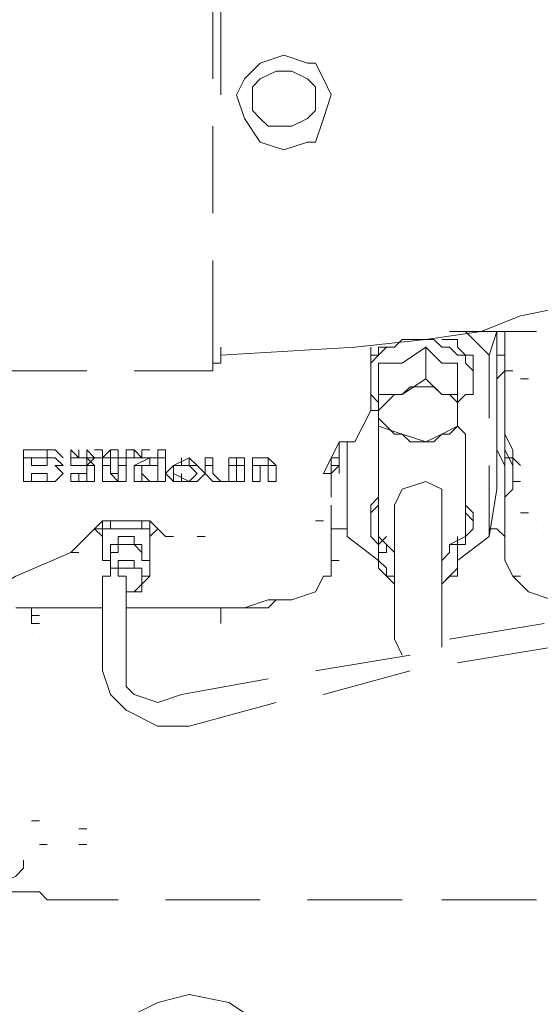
# Model space of a CAD drawing. Header units: millimetres. Extents: x 0 to 1151, y 0 to 297.
# Tile 39 of 93: x 336.91 to 339.7, y 129.6 to 134.88. Entities that reach past the tile are written whole.
import ezdxf

# ---------------------------------------------------------------- set-up
doc = ezdxf.new("R2010")
doc.units = ezdxf.units.MM
doc.header["$MEASUREMENT"] = 0
doc.layers.get('0').update_dxf_attribs({"linetype": 'CONTINUOUS'})

msp = doc.modelspace()

# ---------------------------------------------------------------- linework, layer by layer
at = {"color": 7, "linetype": 'Continuous', "lineweight": 20, "true_color": 0x000007}
for p, q in [((337.947, 135.068), (337.947, 134.56)), ((337.947, 134.56), (337.947, 135.068)), ((337.9893, 134.4753), (337.9893, 135.0257)), ((337.947, 134.814), (337.947, 134.8563)), ((337.947, 134.7293), (337.947, 134.7293)), ((338.4973, 134.6447), (338.455, 134.6447)), ((337.947, 134.306), (337.947, 133.8403)), ((337.947, 133.8403), (337.947, 134.306)), ((338.201, 134.2213), (338.201, 134.2213)), ((338.455, 134.2213), (338.4973, 134.2213)), ((337.947, 133.8827), (337.947, 133.8827)), ((337.947, 133.7557), (337.947, 133.7557)), ((337.947, 133.5863), (337.947, 133.036)), ((337.947, 132.9937), (337.947, 133.5863)), ((337.947, 133.29), (337.947, 133.29)), ((339.598, 133.29), (339.3863, 133.2053)), ((339.6827, 133.2053), (339.217, 133.2053)), ((339.471, 132.909), (339.471, 133.2053)), ((339.5133, 133.2053), (339.5133, 132.9937)), ((338.7937, 133.1207), (338.7937, 132.782)), ((337.9893, 133.036), (337.9893, 133.036)), ((338.836, 133.036), (338.836, 132.9513)), ((339.2593, 132.9513), (339.2593, 133.036)), ((339.4287, 133.0783), (339.4287, 132.7397)), ((339.5133, 133.036), (339.5133, 133.036)), ((336.8463, 132.9937), (337.2697, 132.9937)), ((337.5237, 132.9937), (337.947, 132.9937)), ((339.344, 132.9937), (339.344, 132.9513)), ((339.5133, 132.9937), (339.5557, 132.9937)), ((339.5133, 132.655), (339.5133, 132.9937)), ((339.598, 132.9937), (339.598, 132.9937)), ((339.09, 132.9513), (339.1747, 132.8667)), ((339.598, 132.9513), (339.6403, 132.9513)), ((338.836, 132.909), (338.836, 132.909)), ((339.2593, 132.909), (339.2593, 132.909)), ((339.471, 132.5703), (339.471, 132.909)), ((339.471, 132.909), (339.471, 132.7397)), ((338.836, 132.7397), (338.836, 132.8667)), ((338.836, 132.8243), (338.836, 132.782)), ((339.2593, 132.8243), (339.2593, 132.782)), ((339.598, 132.8667), (339.598, 132.8667)), ((338.7937, 132.782), (338.836, 132.782)), ((338.836, 132.7397), (338.836, 132.6973)), ((339.2593, 132.7397), (339.2593, 132.6973)), ((338.963, 132.655), (338.836, 132.6973)), ((338.6243, 132.5703), (338.6243, 132.6127)), ((338.6667, 132.6127), (338.6667, 132.3587)), ((338.6667, 132.1047), (338.6667, 132.6127)), ((338.836, 132.1893), (338.836, 132.6127)), ((339.09, 132.6127), (338.963, 132.655)), ((339.1747, 132.655), (339.09, 132.6127)), ((339.3017, 132.1893), (339.3017, 132.6127)), ((339.471, 132.3587), (339.471, 132.655)), ((339.5133, 132.3163), (339.5133, 132.655)), ((339.5557, 132.5703), (339.5133, 132.655)), ((336.931, 132.5703), (337.058, 132.5703)), ((336.931, 132.401), (336.931, 132.5703)), ((337.058, 132.5703), (337.058, 132.528)), ((337.185, 132.528), (337.185, 132.5703)), ((337.2273, 132.528), (337.2273, 132.5703)), ((337.2273, 132.528), (337.2273, 132.5703)), ((337.439, 132.5703), (337.439, 132.528)), ((337.439, 132.528), (337.439, 132.5703)), ((337.4813, 132.5703), (337.5237, 132.5703)), ((337.5237, 132.5703), (337.566, 132.528)), ((337.6507, 132.528), (337.6507, 132.5703)), ((337.693, 132.5703), (337.693, 132.401)), ((338.6243, 132.5703), (338.6243, 132.528)), ((338.6243, 132.4857), (338.6243, 132.5703)), ((339.471, 132.5703), (339.5133, 132.4857)), ((339.5133, 132.4433), (339.5133, 132.5703)), ((339.5557, 132.4857), (339.5133, 132.5703)), ((339.5557, 132.5703), (339.5557, 132.528)), ((339.5557, 132.3587), (339.5557, 132.5703)), ((339.598, 132.5703), (339.598, 132.5703)), ((337.185, 132.528), (337.2273, 132.528)), ((337.185, 132.528), (337.185, 132.4857)), ((337.2697, 132.528), (337.312, 132.4857)), ((337.312, 132.528), (337.3543, 132.528)), ((337.439, 132.4857), (337.439, 132.528)), ((337.4813, 132.528), (337.4813, 132.528)), ((337.4813, 132.528), (337.4813, 132.401)), ((337.5237, 132.528), (337.5237, 132.528)), ((337.566, 132.528), (337.6083, 132.528)), ((337.566, 132.528), (337.566, 132.528)), ((337.7777, 132.4857), (337.7777, 132.528)), ((337.9047, 132.528), (337.9047, 132.4857)), ((338.0317, 132.528), (338.074, 132.528)), ((338.0317, 132.401), (338.0317, 132.528)), ((338.074, 132.528), (338.074, 132.401)), ((338.074, 132.528), (338.1163, 132.528)), ((338.074, 132.528), (338.074, 132.528)), ((338.1163, 132.528), (338.1163, 132.401)), ((338.2433, 132.528), (338.2857, 132.4857)), ((338.582, 132.528), (338.582, 132.3163)), ((339.5133, 132.528), (339.5557, 132.528)), ((339.598, 132.4857), (339.5557, 132.528)), ((337.058, 132.4857), (336.9733, 132.4857)), ((337.058, 132.4857), (337.058, 132.4857)), ((337.1003, 132.4857), (337.1427, 132.4433)), ((337.2273, 132.4857), (337.185, 132.4857)), ((337.185, 132.4857), (337.185, 132.4857)), ((337.185, 132.4857), (337.2697, 132.4857)), ((337.5237, 132.4433), (337.5237, 132.4857)), ((337.6507, 132.4857), (337.6083, 132.4857)), ((337.8623, 132.4433), (337.82, 132.4857)), ((338.0317, 132.4857), (338.074, 132.4857)), ((338.074, 132.4857), (338.1163, 132.4857)), ((338.1587, 132.401), (338.1587, 132.4857)), ((338.1587, 132.4857), (338.2433, 132.4857)), ((338.2433, 132.4857), (338.201, 132.4857)), ((338.2433, 132.4433), (338.2433, 132.4857)), ((338.6243, 132.4857), (338.582, 132.4433)), ((338.6243, 132.4857), (338.6243, 132.4433)), ((339.5133, 132.4433), (339.5133, 132.4857)), ((339.5133, 132.4433), (339.5133, 132.4857)), ((339.5133, 132.4433), (339.5133, 132.4857)), ((337.058, 132.401), (336.931, 132.401)), ((336.9733, 132.4433), (337.058, 132.4433)), ((337.058, 132.4433), (337.058, 132.401)), ((337.185, 132.4433), (337.2697, 132.4433)), ((337.185, 132.4433), (337.2273, 132.4433)), ((337.2697, 132.4433), (337.2273, 132.4433)), ((337.3967, 132.4433), (337.439, 132.401)), ((337.3967, 132.4433), (337.439, 132.4433)), ((337.4813, 132.401), (337.439, 132.401)), ((337.566, 132.4433), (337.6083, 132.401)), ((337.6083, 132.401), (337.566, 132.4433)), ((337.693, 132.401), (337.6083, 132.401)), ((337.7353, 132.4433), (337.82, 132.401)), ((337.7777, 132.4433), (337.7777, 132.401)), ((337.82, 132.401), (337.8623, 132.4433)), ((337.82, 132.401), (337.8623, 132.4433)), ((338.074, 132.401), (337.9893, 132.401)), ((338.1163, 132.401), (338.074, 132.401)), ((338.5397, 132.4433), (338.582, 132.4433)), ((339.5557, 132.401), (339.598, 132.401)), ((339.5133, 132.3163), (339.5557, 132.3587)), ((339.5557, 132.3587), (339.5557, 132.3587)), ((339.5133, 132.3163), (339.5133, 132.2317)), ((338.582, 132.274), (338.582, 131.9777)), ((339.1747, 131.5543), (339.1747, 132.274)), ((337.3543, 132.1893), (337.3543, 132.1047)), ((337.3543, 132.1047), (337.3543, 132.1893)), ((337.3967, 132.147), (337.3967, 132.1893)), ((337.566, 132.1893), (337.566, 132.147)), ((338.4973, 132.1893), (338.5397, 132.1893)), ((338.7937, 132.1893), (338.7937, 132.1893)), ((339.344, 132.1893), (339.344, 132.1893)), ((339.5133, 131.9777), (339.5133, 132.2317)), ((339.598, 132.2317), (339.6403, 132.2317)), ((339.6827, 132.1893), (339.6827, 132.1893)), ((337.3543, 132.1047), (337.312, 132.147)), ((337.312, 132.147), (337.3543, 132.147)), ((337.312, 132.147), (337.3543, 132.147)), ((337.312, 132.147), (337.3543, 132.147)), ((337.566, 132.147), (337.3967, 132.147)), ((337.6507, 132.147), (337.6507, 132.147)), ((337.6507, 132.147), (337.6507, 132.147)), ((338.4973, 132.147), (338.4973, 132.147)), ((338.6667, 132.147), (338.582, 132.147)), ((338.6667, 132.147), (338.6667, 132.147)), ((339.6827, 132.147), (339.6827, 132.147)), ((337.185, 132.02), (337.2697, 132.1047)), ((337.2697, 132.1047), (337.2697, 132.1047)), ((337.2697, 132.1047), (337.2697, 132.1047)), ((337.2697, 132.1047), (337.2697, 132.1047)), ((337.2697, 132.1047), (337.2697, 132.1047)), ((337.3543, 132.1047), (337.3543, 131.9777)), ((337.6083, 131.9777), (337.6083, 132.1047)), ((337.693, 132.1047), (337.7353, 132.1047)), ((337.7353, 132.1047), (337.7353, 132.1047)), ((337.8623, 132.1047), (337.9047, 132.1047)), ((337.8623, 132.1047), (337.8623, 132.1047)), ((337.9047, 132.1047), (337.9047, 132.1047)), ((338.836, 132.1047), (338.836, 132.0623)), ((338.836, 132.0623), (338.8783, 132.1047)), ((339.2593, 131.9777), (339.4287, 132.1047)), ((339.2593, 132.1047), (339.2593, 131.9777)), ((339.2593, 132.1047), (339.2593, 132.0623)), ((337.185, 132.02), (337.185, 132.02)), ((337.185, 132.02), (337.2273, 132.02)), ((337.3543, 131.9777), (337.3967, 131.9777)), ((337.3967, 132.02), (337.3967, 132.02)), ((337.3967, 131.893), (337.3967, 131.9777)), ((337.566, 132.02), (337.566, 132.02)), ((337.6083, 131.9777), (337.6083, 131.9777)), ((337.6083, 131.893), (337.6083, 131.9777)), ((338.582, 131.9777), (338.6243, 131.9777)), ((338.582, 131.9777), (338.582, 131.893)), ((338.836, 131.9353), (338.836, 131.9777)), ((339.2593, 131.9777), (339.2593, 131.9353)), ((339.5133, 131.9777), (339.5133, 131.9777)), ((339.2593, 131.9353), (339.1747, 131.8507)), ((337.4813, 131.385), (337.4813, 131.893)), ((338.5397, 131.893), (338.4973, 131.8083)), ((338.582, 131.893), (338.5397, 131.893)), ((339.5557, 131.893), (339.598, 131.893)), ((338.3703, 131.766), (338.3703, 131.766)), ((339.7673, 131.766), (339.6403, 131.8083)), ((336.8887, 131.7237), (337.0157, 131.7237)), ((336.9733, 131.639), (336.9733, 131.7237)), ((337.0157, 131.7237), (337.3543, 131.7237)), ((338.1163, 131.7237), (337.4813, 131.7237)), ((337.4813, 131.7237), (337.4813, 131.7237)), ((337.9893, 131.7237), (337.9893, 131.639)), ((338.074, 131.7237), (338.1163, 131.7237)), ((338.1163, 131.7237), (338.1587, 131.7237)), ((336.9733, 131.6813), (337.0157, 131.6813)), ((337.9893, 131.6813), (337.9893, 131.6813)), ((336.9733, 131.639), (337.0157, 131.639)), ((337.9893, 131.639), (337.9893, 131.639)), ((339.725, 131.639), (339.217, 131.5543)), ((337.0157, 131.5543), (337.0157, 131.5543)), ((339.1747, 131.512), (339.1747, 131.5543)), ((339.7673, 131.512), (339.2593, 131.4273)), ((339.0053, 131.4697), (338.4973, 131.385)), ((339.0053, 131.385), (338.5397, 131.258)), ((338.2857, 131.2157), (337.82, 131.0887)), ((337.0157, 130.877), (337.0157, 130.877)), ((336.9733, 130.5807), (337.0157, 130.5807)), ((337.0157, 130.5383), (337.0157, 130.5383)), ((337.2273, 130.5383), (337.2697, 130.5383)), ((337.7353, 130.5383), (337.7353, 130.5383)), ((337.0157, 130.4537), (337.058, 130.4537)), ((337.0157, 130.4537), (337.058, 130.4537)), ((337.2273, 130.4537), (337.2697, 130.4537)), ((337.7353, 130.4537), (337.7353, 130.4537)), ((337.7353, 130.4537), (337.7353, 130.4537)), ((336.931, 130.3267), (336.931, 130.369)), ((337.0157, 130.369), (337.0157, 130.369)), ((336.931, 130.3267), (336.931, 130.3267)), ((336.7617, 130.1997), (336.9733, 130.1997)), ((336.9733, 130.1997), (336.9733, 130.1997)), ((337.0157, 130.1997), (336.9733, 130.1997)), ((337.058, 130.1573), (337.058, 130.1573)), ((338.201, 130.1573), (337.693, 130.1573)), ((338.963, 130.1573), (338.455, 130.1573)), ((339.6827, 130.1573), (339.1747, 130.1573))]:
    msp.add_line(p, q, dxfattribs=at)
for points in [[(338.201, 134.6447), (338.1163, 134.56), (338.074, 134.4753), (338.1163, 134.3483), (338.201, 134.2213), (338.328, 134.179), (338.455, 134.2213), (338.4973, 134.2213), (338.5397, 134.3483), (338.582, 134.4753), (338.5397, 134.56), (338.4973, 134.6447), (338.455, 134.6447), (338.328, 134.687)], [(338.1587, 134.4753), (338.1587, 134.5177), (338.201, 134.56), (338.2857, 134.6023), (338.328, 134.6023), (338.3703, 134.6023), (338.455, 134.56), (338.4973, 134.5177), (338.4973, 134.4753), (338.4973, 134.3907), (338.455, 134.3483), (338.3703, 134.306), (338.328, 134.306), (338.2433, 134.306), (338.201, 134.3483), (338.1587, 134.3907)], [(337.9893, 133.036), (337.947, 133.036)], [(337.2697, 132.5703), (337.312, 132.528), (337.2697, 132.528)], [(337.2697, 132.528), (337.312, 132.528), (337.2697, 132.5703)], [(337.312, 132.5703), (337.3543, 132.5703), (337.3543, 132.528), (337.3543, 132.5703)], [(337.439, 132.528), (337.4813, 132.528), (337.4813, 132.5703), (337.4813, 132.528)], [(336.9733, 132.4857), (336.9733, 132.528), (337.058, 132.528), (337.058, 132.4857)], [(337.185, 132.528), (337.2273, 132.528)], [(337.2697, 132.528), (337.2697, 132.4857), (337.312, 132.528), (337.2697, 132.528), (337.312, 132.528)], [(337.3543, 132.528), (337.312, 132.528)], [(337.3967, 132.528), (337.439, 132.528)], [(337.3967, 132.528), (337.439, 132.528)], [(337.5237, 132.528), (337.566, 132.528)], [(337.6083, 132.528), (337.566, 132.528), (337.6083, 132.528), (337.566, 132.528), (337.6083, 132.528), (337.566, 132.528)], [(338.074, 132.528), (338.1163, 132.528)], [(337.058, 132.401), (336.9733, 132.401), (336.9733, 132.4433), (337.058, 132.4433)], [(337.2697, 132.4433), (337.2697, 132.401), (337.2273, 132.401), (337.2273, 132.4433)], [(337.82, 128.6757), (338.0317, 128.718), (338.1587, 128.8027), (338.2857, 128.972), (338.328, 129.1413), (338.2857, 129.353), (338.1587, 129.5223), (338.0317, 129.607), (337.82, 129.6493), (337.6507, 129.607), (337.4813, 129.5223), (337.3543, 129.353), (337.3543, 129.1413), (337.3543, 128.972), (337.4813, 128.8027), (337.6507, 128.718)]]:
    msp.add_lwpolyline(points, close=True, dxfattribs=at)
for points in [[(340.6563, 133.417), (340.36, 133.3747), (340.0637, 133.3747), (339.8097, 133.3323), (339.598, 133.29)], [(339.3863, 133.2053), (339.09, 133.163), (338.709, 133.1207), (337.9893, 133.0783)], [(339.3017, 133.2053), (339.4287, 133.0783), (339.471, 133.2053)], [(339.2593, 132.8243), (339.3017, 132.8667), (339.344, 132.8667), (339.344, 132.9937), (339.3017, 133.036), (339.3017, 133.0783), (339.2593, 133.0783), (339.217, 133.1207), (339.1747, 133.1207), (339.1323, 133.163), (339.09, 133.163), (339.0477, 133.163), (338.963, 133.163), (338.9207, 133.1207), (338.8783, 133.1207), (338.836, 133.0783), (338.7937, 133.036)], [(339.344, 132.9937), (339.344, 133.0783), (339.3017, 133.0783), (339.2593, 133.1207), (339.2593, 133.163), (339.217, 133.163), (339.1747, 133.163)], [(337.9893, 133.0783), (337.9893, 133.036), (337.9893, 133.1207)], [(338.8783, 133.1207), (338.836, 133.1207), (338.836, 133.0783), (338.7937, 133.0783)], [(339.09, 133.1207), (338.963, 133.036), (338.836, 133.036)], [(338.963, 132.8667), (339.09, 132.9513), (339.09, 133.1207)], [(339.2593, 133.036), (339.1747, 133.036), (339.09, 133.1207)], [(339.5133, 133.036), (339.5133, 133.1207), (339.5133, 133.0783), (339.471, 133.0783), (339.471, 133.036), (339.471, 132.909)], [(338.836, 133.036), (338.836, 132.8667), (338.963, 132.8667)], [(339.1747, 132.8667), (339.2593, 132.8667), (339.2593, 133.036)], [(339.5133, 133.036), (339.5133, 132.9937), (339.471, 132.9513), (339.471, 132.909)], [(338.7937, 132.909), (338.7937, 132.8667), (338.836, 132.8243)], [(338.836, 132.909), (338.836, 132.8667), (338.836, 132.8243)], [(339.1747, 132.8667), (339.1323, 132.909), (339.0053, 132.909), (338.963, 132.8667)], [(339.2593, 132.8243), (339.2593, 132.8667), (339.2593, 132.909)], [(338.963, 132.8667), (338.9207, 132.8667), (338.8783, 132.8243), (338.836, 132.782), (338.836, 132.7397)], [(339.1747, 132.655), (339.217, 132.655), (339.2593, 132.6973), (339.2593, 132.7397), (339.2593, 132.8667)], [(339.2593, 132.7397), (339.2593, 132.8243), (339.217, 132.8667), (339.1747, 132.8667)], [(338.7937, 132.782), (338.7513, 132.6973), (338.709, 132.6127)], [(338.836, 132.7397), (338.8783, 132.6973), (338.9207, 132.655), (338.963, 132.655)], [(339.2593, 132.7397), (339.2593, 132.6973), (339.1747, 132.655)], [(338.836, 132.6973), (338.836, 132.655), (338.836, 132.6127)], [(339.3017, 132.6127), (339.3017, 132.655), (339.2593, 132.6973)], [(338.5397, 132.4433), (338.6243, 132.6127), (338.6667, 132.6127), (338.709, 132.6127)], [(338.963, 132.655), (339.0053, 132.6127), (339.1323, 132.6127), (339.1747, 132.655)], [(336.931, 132.528), (337.058, 132.528), (337.058, 132.5703)], [(337.058, 132.5703), (337.1003, 132.5703), (337.1427, 132.528)], [(337.185, 132.5703), (337.2273, 132.528), (337.2273, 132.5703), (337.2273, 132.528)], [(337.3543, 132.528), (337.3967, 132.5703), (337.439, 132.5703), (337.3967, 132.5703)], [(337.3543, 132.528), (337.3967, 132.528), (337.3967, 132.5703)], [(337.4813, 132.5703), (337.4813, 132.528), (337.5237, 132.528), (337.5237, 132.5703)], [(337.5237, 132.4433), (337.5237, 132.4857), (337.6083, 132.528), (337.6507, 132.528), (337.6507, 132.5703), (337.693, 132.5703)], [(337.566, 132.5703), (337.566, 132.528), (337.6083, 132.528), (337.566, 132.528), (337.6083, 132.528)], [(337.566, 132.528), (337.566, 132.5703), (337.6083, 132.5703), (337.566, 132.5703)], [(338.6243, 132.5703), (338.6243, 132.528), (338.582, 132.528)], [(338.6243, 132.5703), (338.6243, 132.528), (338.6243, 132.4857), (338.582, 132.4857)], [(337.1427, 132.4433), (337.1003, 132.4857), (337.1427, 132.4857), (337.1003, 132.528), (337.058, 132.528)], [(337.185, 132.4857), (337.185, 132.528), (337.2697, 132.528)], [(337.2697, 132.528), (337.2697, 132.4857), (337.312, 132.4857), (337.312, 132.4433), (337.312, 132.4857)], [(337.3543, 132.4857), (337.3543, 132.528), (337.3967, 132.528), (337.3967, 132.4857)], [(337.3543, 132.528), (337.439, 132.528), (337.3967, 132.528), (337.439, 132.528), (337.4813, 132.528), (337.439, 132.528)], [(337.439, 132.528), (337.3967, 132.528), (337.439, 132.528), (337.3967, 132.528)], [(337.4813, 132.528), (337.566, 132.528), (337.5237, 132.528), (337.566, 132.528), (337.5237, 132.528)], [(337.5237, 132.4857), (337.6083, 132.4857), (337.6083, 132.528)], [(337.693, 132.528), (337.6507, 132.528), (337.6507, 132.4857), (337.6083, 132.4857)], [(337.693, 132.4433), (337.7353, 132.4857), (337.82, 132.528), (337.8623, 132.4857), (337.9047, 132.4433)], [(337.82, 132.528), (337.82, 132.4857), (337.8623, 132.4857), (337.9047, 132.4433), (337.8623, 132.401), (337.82, 132.401)], [(337.9047, 132.4857), (337.9047, 132.528), (337.947, 132.528), (337.947, 132.4857)], [(338.074, 132.401), (338.074, 132.528), (338.1163, 132.528)], [(338.1587, 132.4857), (338.1587, 132.528), (338.2433, 132.528)], [(338.2433, 132.528), (338.2433, 132.4857), (338.2857, 132.4857), (338.2857, 132.4433), (338.2857, 132.4857)], [(337.2697, 132.4433), (337.2697, 132.4857), (337.2273, 132.4857)], [(337.4813, 132.4857), (337.439, 132.4857), (337.439, 132.401), (337.3967, 132.4433), (337.3967, 132.4857), (337.3543, 132.4857), (337.3543, 132.4433)], [(337.6083, 132.4857), (337.566, 132.4857), (337.566, 132.4433)], [(337.6507, 132.4857), (337.6507, 132.401), (337.6083, 132.401)], [(337.693, 132.4433), (337.7353, 132.4857), (337.82, 132.4857), (337.7353, 132.4857), (337.7353, 132.4433)], [(338.0317, 132.401), (337.9893, 132.401), (337.947, 132.4433), (337.947, 132.4857), (337.9047, 132.4857), (337.9047, 132.4433)], [(338.201, 132.4857), (338.201, 132.401), (338.1587, 132.401)], [(339.4287, 132.4857), (339.4287, 132.1047), (339.471, 132.3587)], [(337.1427, 132.4433), (337.1003, 132.401), (337.058, 132.401)], [(337.312, 132.4433), (337.312, 132.401), (337.185, 132.401), (337.185, 132.4433), (337.185, 132.401)], [(337.2273, 132.4433), (337.2273, 132.401), (337.2697, 132.401)], [(337.439, 132.401), (337.3543, 132.401), (337.3543, 132.4433)], [(337.6083, 132.401), (337.5237, 132.401), (337.5237, 132.4433)], [(337.566, 132.4433), (337.566, 132.401), (337.6083, 132.401)], [(337.566, 132.4433), (337.6083, 132.401), (337.6507, 132.401)], [(337.82, 132.401), (337.7353, 132.401), (337.693, 132.4433)], [(337.7353, 132.4433), (337.7353, 132.401), (337.82, 132.401)], [(337.9893, 132.401), (337.947, 132.401), (337.9047, 132.4433)], [(337.947, 132.4433), (337.9893, 132.401), (338.0317, 132.401)], [(338.2433, 132.4433), (338.2433, 132.401), (338.2857, 132.401), (338.2857, 132.4433)], [(339.1747, 132.274), (339.1747, 132.3587), (339.09, 132.401), (338.963, 132.3587), (338.9207, 132.274)], [(338.836, 131.9777), (338.6667, 132.1047), (338.6667, 132.3587)], [(338.836, 132.3163), (338.7937, 132.274), (338.7937, 132.2317), (338.7937, 132.1893)], [(339.344, 132.1893), (339.344, 132.2317), (339.3017, 132.274), (339.3017, 132.3163)], [(338.836, 132.274), (338.7937, 132.2317), (338.7937, 132.1893), (338.7937, 132.147), (338.7937, 132.1047), (338.836, 132.0623), (338.836, 132.1047)], [(338.963, 131.4697), (338.9207, 131.5543), (338.9207, 132.274)], [(339.2593, 132.0623), (339.3017, 132.0623), (339.3017, 132.1047), (339.344, 132.147), (339.344, 132.1893), (339.3017, 132.2317), (339.3017, 132.274)], [(337.693, 132.1047), (337.6083, 132.1893), (337.4813, 132.1893), (337.3543, 132.1893), (337.2697, 132.1047)], [(337.6083, 132.1893), (337.6083, 132.1047), (337.6507, 132.147)], [(338.836, 132.1893), (338.836, 132.1047), (338.8783, 132.0623)], [(339.217, 132.0623), (339.3017, 132.1047), (339.3017, 132.1893)], [(337.3543, 131.9777), (337.3543, 132.1047), (337.312, 132.147)], [(337.3967, 132.147), (337.3543, 132.147), (337.3543, 132.1047)], [(337.6083, 132.1047), (337.6083, 132.147), (337.566, 132.147)], [(339.5133, 132.1047), (339.471, 132.147), (339.4287, 132.147)], [(337.566, 132.02), (337.566, 132.0623), (337.5237, 132.0623), (337.5237, 132.1047), (337.4813, 132.1047), (337.439, 132.1047), (337.439, 132.0623), (337.3967, 132.0623), (337.3967, 132.02)], [(337.6083, 131.9777), (337.566, 131.9777), (337.566, 132.02), (337.5237, 132.0623), (337.4813, 132.0623), (337.439, 132.0623), (337.439, 132.02), (337.3967, 132.02), (337.3967, 131.9777)], [(338.9207, 131.8507), (338.836, 131.9353), (338.836, 132.0623), (338.836, 131.9777)], [(338.8783, 132.0623), (338.8783, 132.02), (338.836, 132.02), (338.836, 131.9777), (338.8783, 131.9353), (338.8783, 131.893), (338.9207, 131.893), (338.9207, 131.8507)], [(338.9207, 131.9777), (338.9207, 132.02), (338.8783, 132.0623)], [(339.217, 132.0623), (339.217, 132.02), (339.1747, 131.9777)], [(339.1747, 131.8507), (339.217, 131.893), (339.2593, 131.893), (339.2593, 131.9353), (339.2593, 131.9777), (339.2593, 132.02), (339.2593, 132.0623), (339.217, 132.0623)], [(337.185, 132.02), (336.8887, 131.893), (336.677, 131.766)], [(337.4813, 131.8083), (337.566, 131.8083), (337.566, 131.8507), (337.6083, 131.893), (337.566, 131.893), (337.566, 131.9353), (337.5237, 131.9353), (337.5237, 131.9777), (337.4813, 131.9777), (337.439, 131.9777), (337.439, 131.9353), (337.3967, 131.9353), (337.3967, 131.893)], [(339.6403, 131.8083), (339.5557, 131.893), (339.5133, 131.9777)], [(337.4813, 131.893), (337.439, 131.893), (337.439, 131.9353), (337.3967, 131.9353), (337.3967, 131.893), (337.3543, 131.893)], [(337.4813, 131.8083), (337.5237, 131.8083), (337.566, 131.8507), (337.566, 131.893), (337.566, 131.9353), (337.5237, 131.9353), (337.4813, 131.9353), (337.439, 131.9353), (337.3967, 131.9353)], [(337.82, 131.0887), (337.6507, 131.0887), (337.4813, 131.1733), (337.3967, 131.258), (337.3543, 131.385), (337.3543, 131.893)], [(338.4973, 131.8083), (338.3703, 131.766), (338.2433, 131.766), (338.1163, 131.7237)], [(338.1163, 131.7237), (338.2433, 131.7237), (338.2857, 131.766)], [(338.2433, 131.3427), (337.7777, 131.258), (337.6507, 131.2157), (337.5237, 131.258), (337.4813, 131.3003), (337.4813, 131.385)], [(336.804, 130.242), (336.8887, 130.2843), (336.931, 130.3267)], [(337.439, 130.1573), (337.058, 130.1573), (337.0157, 130.1997)]]:
    msp.add_lwpolyline(points, dxfattribs=at)

doc.saveas('drawing.dxf')
